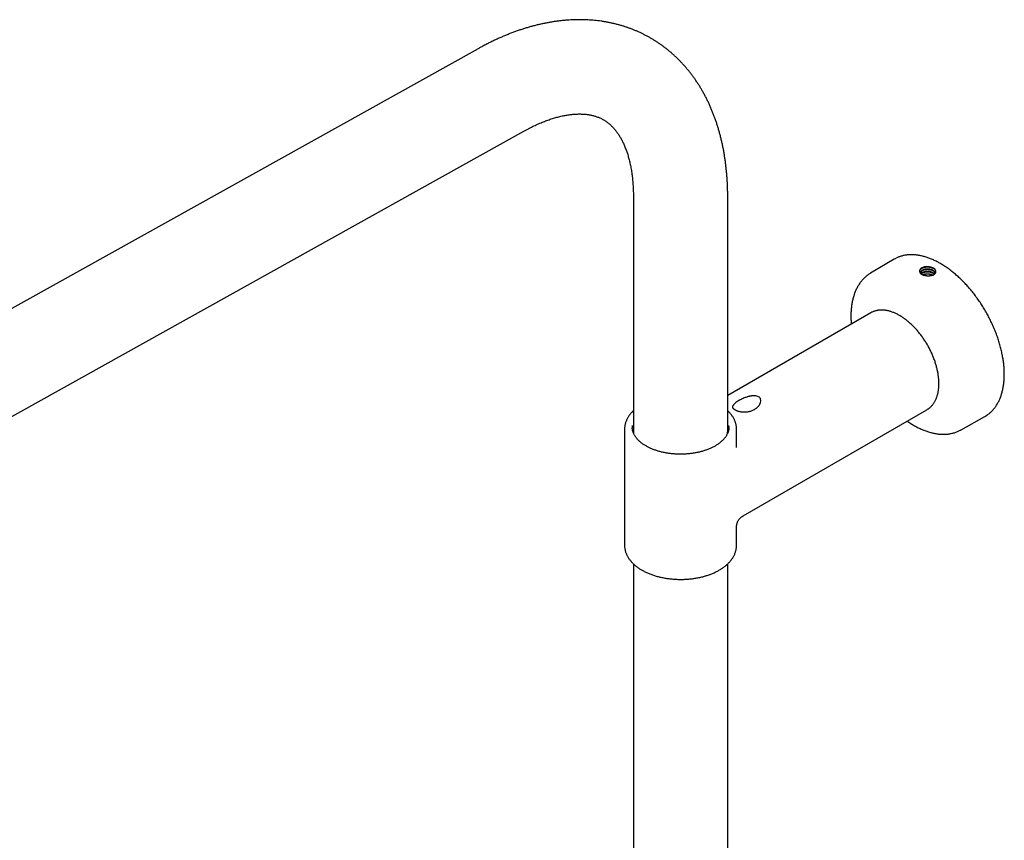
# Model space of a CAD drawing. Header units: millimetres. Extents: x 8 to 1762, y 12 to 2803.
# Tile 46 of 119: x 1429 to 1657, y 1152 to 1342. Entities that reach past the tile are written whole.
import ezdxf

# ---------------------------------------------------------------- set-up
doc = ezdxf.new("R2010")
doc.units = ezdxf.units.MM

msp = doc.modelspace()

# ---------------------------------------------------------------- linework, layer by layer
at = {"color": 7, "linetype": 'Continuous', "lineweight": 30}
for p, q in [((1535.19, 1335.53), (1307.75, 1208.81)), ((1311.6, 1185.89), (1545.85, 1316.4)), ((1571.26, 1301.04), (1571.26, 1246.74)), ((1593.16, 1246.74), (1593.16, 1301.04)), ((1631.78, 1286.63), (1626.33, 1283.41)), ((1640.75, 1282.9), (1640.58, 1282.97)), ((1626.41, 1274.2), (1593.16, 1255)), ((1600.54, 1252.86), (1600.55, 1252.88)), ((1596.71, 1227.03), (1639.41, 1251.68)), ((1647.34, 1247.01), (1652.86, 1250.12)), ((1569.21, 1247.15), (1569.21, 1247.14)), ((1569.21, 1247.14), (1569.21, 1220.2)), ((1595.21, 1242.91), (1595.21, 1247.14)), ((1595.21, 1220.2), (1595.21, 1224.43)), ((1595.21, 1220.2), (1595.21, 1220.21)), ((1571.26, 1215.88), (1571.26, 878.92)), ((1593.16, 878.93), (1593.16, 1215.88))]:
    msp.add_line(p, q, dxfattribs=at)
at = {"color": 7, "linetype": 'Continuous', "lineweight": 30, "flags": 128}
for points in [[(1641.02, 1283.02), (1641.18, 1283.15), (1641.27, 1283.24), (1641.36, 1283.34), (1641.42, 1283.46), (1641.45, 1283.53), (1641.47, 1283.6), (1641.48, 1283.65), (1641.49, 1283.7), (1641.49, 1283.76), (1641.49, 1283.79), (1641.49, 1283.8), (1641.49, 1283.85), (1641.48, 1283.89), (1641.47, 1283.93), (1641.46, 1283.97), (1641.45, 1284), (1641.44, 1284.03), (1641.43, 1284.05), (1641.4, 1284.12), (1641.39, 1284.13), (1641.38, 1284.14), (1641.38, 1284.14), (1641.36, 1284.17), (1641.34, 1284.21), (1641.31, 1284.24), (1641.28, 1284.28), (1641.25, 1284.31), (1641.22, 1284.34), (1641.05, 1284.49), (1640.83, 1284.63), (1640.57, 1284.74), (1640.29, 1284.83), (1640, 1284.88), (1639.71, 1284.91), (1639.42, 1284.92), (1639.14, 1284.9), (1638.88, 1284.86), (1638.64, 1284.8), (1638.43, 1284.72), (1638.24, 1284.63), (1638.08, 1284.53), (1637.94, 1284.43), (1637.84, 1284.32), (1637.84, 1284.32)], [(1626.69, 1274.34), (1626.63, 1274.32), (1626.41, 1274.2)], [(1639.41, 1251.68), (1639.57, 1251.78), (1639.69, 1251.86)], [(1571.26, 1247), (1571.2, 1246.84), (1571.13, 1246.62)], [(1593.3, 1246.62), (1593.22, 1246.84), (1593.16, 1247)]]:
    msp.add_lwpolyline(points, dxfattribs=at)
at = {"color": 7, "linetype": 'Continuous', "lineweight": 30}
for centre, radius, start, end in [((1635.36, 1280.57), 7.03, 116.463, 120.6086), ((1638.56, 1283.87), 0.849, 147.9949, 247.9878), ((1638.72, 1283.59), 0.677, 158.8673, 240.652), ((1649.41, 1256.24), 7.03, 299.3861, 303.6316), ((1574.72, 1247.72), 3.76, 175.5231, 184.3676), ((1574.94, 1246.75), 3.68, 180.0193, 189.4769), ((1589.48, 1246.75), 3.68, 350.576, 359.9792), ((1589.71, 1247.72), 3.75, 355.6059, 4.3103)]:
    msp.add_arc(centre, radius, start, end, dxfattribs=at)
msp.add_ellipse((1995.08, 1481.29), major_axis=(904.78, 541), ratio=0.013088, start_param=1.967745, end_param=1.967986, dxfattribs=at)
for points, knots in [([(1593.16, 1301.04), (1593.16, 1301.22), (1593.16, 1301.71), (1593.15, 1302.53), (1593.12, 1303.49), (1593.08, 1304.44), (1593.02, 1305.38), (1592.95, 1306.32), (1592.86, 1307.25), (1592.76, 1308.18), (1592.65, 1309.1), (1592.52, 1310.01), (1592.38, 1310.91), (1592.23, 1311.8), (1592.06, 1312.69), (1591.87, 1313.56), (1591.67, 1314.43), (1591.46, 1315.29), (1591.23, 1316.14), (1590.99, 1316.97), (1590.74, 1317.8), (1590.47, 1318.62), (1590.19, 1319.42), (1589.89, 1320.21), (1589.58, 1320.99), (1589.26, 1321.76), (1588.93, 1322.52), (1588.58, 1323.27), (1588.22, 1324), (1587.84, 1324.72), (1587.46, 1325.43), (1587.06, 1326.12), (1586.65, 1326.8), (1586.23, 1327.47), (1585.79, 1328.12), (1585.35, 1328.76), (1584.89, 1329.39), (1584.42, 1330), (1583.94, 1330.6), (1583.45, 1331.18), (1582.95, 1331.75), (1582.44, 1332.3), (1581.92, 1332.85), (1581.39, 1333.37), (1580.84, 1333.88), (1580.29, 1334.38), (1579.73, 1334.87), (1579.16, 1335.33), (1578.58, 1335.79), (1577.99, 1336.23), (1577.39, 1336.65), (1576.78, 1337.06), (1576.17, 1337.46), (1575.54, 1337.83), (1574.91, 1338.2), (1574.27, 1338.55), (1573.62, 1338.88), (1572.96, 1339.2), (1572.3, 1339.51), (1571.62, 1339.79), (1570.94, 1340.07), (1570.25, 1340.33), (1569.56, 1340.57), (1568.85, 1340.79), (1568.14, 1341), (1567.43, 1341.2), (1566.7, 1341.38), (1565.97, 1341.54), (1565.23, 1341.69), (1564.49, 1341.82), (1563.74, 1341.93), (1562.98, 1342.03), (1562.22, 1342.11), (1561.45, 1342.18), (1560.68, 1342.23), (1559.9, 1342.26), (1559.12, 1342.28), (1558.33, 1342.28), (1557.53, 1342.26), (1556.73, 1342.22), (1555.92, 1342.17), (1555.12, 1342.11), (1554.3, 1342.02), (1553.48, 1341.92), (1552.66, 1341.8), (1551.84, 1341.66), (1551.01, 1341.51), (1550.18, 1341.34), (1549.34, 1341.15), (1548.5, 1340.94), (1547.66, 1340.72), (1546.82, 1340.48), (1545.98, 1340.23), (1545.14, 1339.96), (1544.29, 1339.67), (1543.44, 1339.36), (1542.6, 1339.04), (1541.75, 1338.7), (1540.9, 1338.35), (1540.05, 1337.97), (1539.21, 1337.59), (1538.36, 1337.19), (1537.52, 1336.77), (1536.68, 1336.33), (1535.9, 1335.92), (1535.41, 1335.65), (1535.19, 1335.53)], [0, 0, 0, 0, 0.005538, 0.015815, 0.026094, 0.036371, 0.046645, 0.056915, 0.067179, 0.077436, 0.087684, 0.097921, 0.108146, 0.118357, 0.128552, 0.138728, 0.148885, 0.159019, 0.169129, 0.179212, 0.189268, 0.199294, 0.209288, 0.219248, 0.229174, 0.239063, 0.248914, 0.258727, 0.2685, 0.278233, 0.287926, 0.297577, 0.307188, 0.316758, 0.326287, 0.335777, 0.345227, 0.35464, 0.364015, 0.373355, 0.382661, 0.391934, 0.401176, 0.410389, 0.419575, 0.428736, 0.437874, 0.446991, 0.456089, 0.465172, 0.47424, 0.483297, 0.492345, 0.501387, 0.510424, 0.51946, 0.528496, 0.537534, 0.546578, 0.555629, 0.564689, 0.573763, 0.582851, 0.591956, 0.60108, 0.610225, 0.619395, 0.628589, 0.637812, 0.647064, 0.656346, 0.665662, 0.675012, 0.684397, 0.693819, 0.703279, 0.712778, 0.722315, 0.731892, 0.741509, 0.751166, 0.760863, 0.770599, 0.780374, 0.790187, 0.800037, 0.809924, 0.819845, 0.8298, 0.839787, 0.849804, 0.859849, 0.869921, 0.880018, 0.890138, 0.900279, 0.910439, 0.920615, 0.930807, 0.941013, 0.95123, 0.961457, 0.971692, 0.981934, 0.992181, 1, 1, 1, 1]), ([(1545.85, 1316.4), (1545.95, 1316.46), (1546.25, 1316.62), (1546.73, 1316.88), (1547.3, 1317.17), (1547.87, 1317.45), (1548.43, 1317.72), (1548.99, 1317.98), (1549.54, 1318.22), (1550.08, 1318.45), (1550.62, 1318.66), (1551.15, 1318.86), (1551.68, 1319.05), (1552.2, 1319.22), (1552.71, 1319.39), (1553.22, 1319.54), (1553.72, 1319.67), (1554.21, 1319.8), (1554.69, 1319.91), (1555.17, 1320.01), (1555.64, 1320.09), (1556.1, 1320.17), (1556.55, 1320.23), (1556.99, 1320.28), (1557.43, 1320.32), (1557.86, 1320.35), (1558.28, 1320.37), (1558.69, 1320.38), (1559.1, 1320.37), (1559.5, 1320.36), (1559.89, 1320.33), (1560.27, 1320.3), (1560.65, 1320.25), (1561.02, 1320.19), (1561.38, 1320.13), (1561.74, 1320.05), (1562.1, 1319.95), (1562.45, 1319.85), (1562.8, 1319.73), (1563.15, 1319.6), (1563.49, 1319.45), (1563.84, 1319.29), (1564.18, 1319.11), (1564.52, 1318.91), (1564.85, 1318.7), (1565.17, 1318.47), (1565.48, 1318.23), (1565.78, 1317.98), (1566.07, 1317.72), (1566.35, 1317.44), (1566.61, 1317.16), (1566.87, 1316.87), (1567.12, 1316.57), (1567.36, 1316.26), (1567.59, 1315.94), (1567.81, 1315.6), (1568.03, 1315.26), (1568.24, 1314.91), (1568.45, 1314.54), (1568.65, 1314.16), (1568.84, 1313.77), (1569.03, 1313.37), (1569.21, 1312.95), (1569.38, 1312.52), (1569.55, 1312.08), (1569.71, 1311.63), (1569.87, 1311.17), (1570.01, 1310.69), (1570.15, 1310.2), (1570.28, 1309.7), (1570.41, 1309.18), (1570.53, 1308.65), (1570.64, 1308.11), (1570.74, 1307.56), (1570.83, 1307), (1570.91, 1306.42), (1570.99, 1305.84), (1571.06, 1305.24), (1571.11, 1304.63), (1571.16, 1304.01), (1571.2, 1303.38), (1571.23, 1302.73), (1571.25, 1302.08), (1571.26, 1301.52), (1571.26, 1301.17), (1571.26, 1301.04)], [0, 0, 0, 0, 0.005827, 0.016956, 0.028074, 0.039185, 0.050288, 0.061386, 0.072479, 0.083569, 0.094659, 0.10575, 0.116843, 0.127942, 0.13905, 0.150169, 0.161304, 0.172458, 0.183636, 0.194844, 0.206086, 0.21737, 0.228701, 0.24009, 0.251543, 0.263071, 0.274686, 0.286399, 0.298225, 0.310179, 0.322279, 0.334545, 0.346999, 0.359666, 0.372575, 0.385755, 0.39924, 0.413064, 0.42726, 0.441857, 0.45687, 0.472289, 0.488063, 0.504091, 0.520211, 0.536188, 0.551866, 0.567149, 0.581995, 0.596407, 0.610409, 0.624037, 0.637333, 0.650333, 0.663074, 0.675587, 0.6879, 0.70004, 0.712027, 0.723881, 0.735619, 0.747256, 0.758805, 0.770278, 0.781685, 0.793035, 0.804337, 0.815597, 0.826823, 0.838019, 0.849192, 0.860346, 0.871485, 0.882612, 0.89373, 0.904844, 0.915954, 0.927064, 0.938175, 0.949288, 0.960406, 0.97153, 0.98266, 0.993799, 1, 1, 1, 1]), ([(1653.31, 1250.4), (1653.33, 1250.4), (1653.44, 1250.47), (1653.64, 1250.62), (1653.92, 1250.84), (1654.19, 1251.07), (1654.45, 1251.32), (1654.7, 1251.58), (1654.94, 1251.86), (1655.17, 1252.15), (1655.39, 1252.45), (1655.6, 1252.77), (1655.8, 1253.1), (1655.99, 1253.44), (1656.16, 1253.79), (1656.33, 1254.16), (1656.48, 1254.54), (1656.62, 1254.93), (1656.75, 1255.33), (1656.87, 1255.74), (1656.97, 1256.16), (1657.07, 1256.59), (1657.15, 1257.03), (1657.22, 1257.48), (1657.28, 1257.94), (1657.32, 1258.41), (1657.35, 1258.89), (1657.37, 1259.37), (1657.38, 1259.86), (1657.38, 1260.36), (1657.36, 1260.86), (1657.33, 1261.37), (1657.29, 1261.89), (1657.24, 1262.41), (1657.17, 1262.94), (1657.09, 1263.47), (1657, 1264), (1656.9, 1264.54), (1656.79, 1265.08), (1656.66, 1265.63), (1656.52, 1266.17), (1656.38, 1266.72), (1656.22, 1267.27), (1656.04, 1267.82), (1655.86, 1268.37), (1655.67, 1268.92), (1655.46, 1269.47), (1655.25, 1270.02), (1655.02, 1270.57), (1654.79, 1271.12), (1654.54, 1271.66), (1654.29, 1272.2), (1654.02, 1272.74), (1653.74, 1273.28), (1653.46, 1273.81), (1653.17, 1274.33), (1652.87, 1274.86), (1652.55, 1275.37), (1652.24, 1275.88), (1651.91, 1276.39), (1651.57, 1276.89), (1651.23, 1277.38), (1650.88, 1277.86), (1650.53, 1278.34), (1650.16, 1278.81), (1649.8, 1279.27), (1649.42, 1279.72), (1649.04, 1280.16), (1648.65, 1280.59), (1648.26, 1281.01), (1647.86, 1281.43), (1647.46, 1281.83), (1647.06, 1282.22), (1646.65, 1282.6), (1646.24, 1282.96), (1645.82, 1283.32), (1645.4, 1283.66), (1644.98, 1283.99), (1644.56, 1284.31), (1644.13, 1284.62), (1643.71, 1284.91), (1643.28, 1285.19), (1642.85, 1285.45), (1642.42, 1285.71), (1641.99, 1285.94), (1641.56, 1286.17), (1641.13, 1286.37), (1640.71, 1286.57), (1640.28, 1286.74), (1639.86, 1286.91), (1639.43, 1287.06), (1639.01, 1287.19), (1638.59, 1287.31), (1638.18, 1287.41), (1637.77, 1287.49), (1637.36, 1287.56), (1636.96, 1287.62), (1636.56, 1287.65), (1636.16, 1287.68), (1635.77, 1287.68), (1635.39, 1287.67), (1635.01, 1287.65), (1634.64, 1287.61), (1634.27, 1287.55), (1633.91, 1287.48), (1633.56, 1287.39), (1633.22, 1287.28), (1632.88, 1287.16), (1632.55, 1287.03), (1632.34, 1286.93), (1632.24, 1286.88)], [0, 0, 0, 0, 0.001114, 0.010338, 0.019564, 0.028794, 0.038031, 0.047274, 0.056527, 0.065789, 0.07506, 0.084343, 0.093635, 0.102937, 0.112249, 0.12157, 0.130899, 0.140235, 0.149577, 0.158925, 0.168278, 0.177634, 0.186994, 0.196356, 0.20572, 0.215085, 0.224451, 0.233818, 0.243185, 0.252551, 0.261917, 0.271283, 0.280648, 0.290012, 0.299375, 0.308737, 0.318098, 0.327459, 0.336818, 0.346177, 0.355534, 0.364891, 0.374246, 0.383601, 0.392955, 0.402309, 0.411662, 0.421014, 0.430366, 0.439717, 0.449068, 0.458418, 0.467768, 0.477118, 0.486468, 0.495818, 0.505167, 0.514517, 0.523867, 0.533216, 0.542566, 0.551917, 0.561267, 0.570618, 0.57997, 0.589322, 0.598674, 0.608028, 0.617381, 0.626736, 0.636092, 0.645448, 0.654805, 0.664163, 0.673522, 0.682883, 0.692244, 0.701606, 0.71097, 0.720334, 0.7297, 0.739066, 0.748434, 0.757802, 0.767171, 0.776541, 0.78591, 0.79528, 0.804649, 0.814018, 0.823385, 0.83275, 0.842113, 0.851473, 0.860828, 0.870179, 0.879525, 0.888863, 0.898195, 0.907518, 0.916832, 0.926137, 0.935431, 0.944714, 0.953987, 0.96325, 0.972503, 0.981748, 0.990984, 1, 1, 1, 1]), ([(1626.34, 1283.41), (1626.24, 1283.35), (1626.05, 1283.23), (1625.76, 1283.04), (1625.47, 1282.82), (1625.19, 1282.58), (1624.92, 1282.33), (1624.65, 1282.07), (1624.4, 1281.79), (1624.16, 1281.5), (1623.93, 1281.2), (1623.71, 1280.88), (1623.5, 1280.55), (1623.3, 1280.21), (1623.11, 1279.85), (1622.93, 1279.49), (1622.77, 1279.11), (1622.62, 1278.71), (1622.48, 1278.31), (1622.35, 1277.9), (1622.23, 1277.47), (1622.13, 1277.04), (1622.04, 1276.59), (1621.96, 1276.14), (1621.89, 1275.67), (1621.84, 1275.2), (1621.8, 1274.72), (1621.77, 1274.23), (1621.76, 1273.8), (1621.76, 1273.44), (1621.76, 1273.07), (1621.77, 1272.64), (1621.8, 1272.13), (1621.82, 1271.77), (1621.84, 1271.58), (1621.84, 1271.56)], [0, 0, 0, 0, 0.027167, 0.058349, 0.089546, 0.120774, 0.152051, 0.183391, 0.214807, 0.246312, 0.277912, 0.309614, 0.341421, 0.373333, 0.40535, 0.437466, 0.469676, 0.501973, 0.53435, 0.566797, 0.599305, 0.631866, 0.664472, 0.697113, 0.729783, 0.762475, 0.795182, 0.8279, 0.860624, 0.88159, 0.898905, 0.93163, 0.964348, 0.997058, 1, 1, 1, 1]), ([(1641.36, 1284.17), (1641.34, 1284.2), (1641.3, 1284.23), (1641.24, 1284.28), (1641.19, 1284.32), (1641.14, 1284.35), (1641.09, 1284.39), (1641.02, 1284.43), (1640.9, 1284.49), (1640.75, 1284.56), (1640.6, 1284.62), (1640.46, 1284.66), (1640.34, 1284.7), (1640.22, 1284.72), (1640.09, 1284.75), (1639.96, 1284.77), (1639.84, 1284.78), (1639.76, 1284.79), (1639.68, 1284.79), (1639.57, 1284.79), (1639.39, 1284.79), (1639.22, 1284.78), (1639.09, 1284.77), (1639.01, 1284.75), (1638.94, 1284.74), (1638.86, 1284.73), (1638.78, 1284.71), (1638.7, 1284.69), (1638.62, 1284.67), (1638.54, 1284.64), (1638.46, 1284.61), (1638.39, 1284.58), (1638.31, 1284.54), (1638.24, 1284.51), (1638.17, 1284.47), (1638.11, 1284.43), (1638.06, 1284.39), (1638, 1284.35), (1637.95, 1284.3), (1637.9, 1284.26), (1637.87, 1284.22), (1637.84, 1284.19), (1637.82, 1284.17), (1637.8, 1284.14), (1637.77, 1284.09), (1637.73, 1284.01), (1637.7, 1283.93), (1637.69, 1283.87), (1637.69, 1283.85), (1637.69, 1283.85)], [0, 0, 0, 0, 0.024967, 0.042545, 0.058268, 0.072137, 0.0839, 0.103361, 0.133387, 0.173906, 0.21122, 0.240884, 0.262896, 0.289663, 0.316431, 0.3432, 0.36997, 0.386329, 0.393766, 0.417564, 0.453259, 0.500842, 0.517631, 0.534493, 0.551426, 0.568432, 0.585511, 0.602661, 0.619884, 0.642496, 0.6629, 0.681096, 0.697086, 0.722437, 0.73896, 0.758802, 0.778645, 0.798486, 0.818328, 0.838168, 0.858009, 0.865573, 0.875227, 0.88697, 0.900802, 0.934727, 0.977001, 0.994665, 1, 1, 1, 1]), ([(1638.25, 1283.08), (1638.23, 1283.09), (1638.2, 1283.11), (1638.15, 1283.15), (1638.1, 1283.2), (1638.06, 1283.24), (1638.04, 1283.27), (1638.02, 1283.3), (1637.99, 1283.34), (1637.97, 1283.38), (1637.96, 1283.43), (1637.95, 1283.48), (1637.95, 1283.52), (1637.95, 1283.6), (1637.98, 1283.71), (1638.05, 1283.79), (1638.09, 1283.83)], [0, 0, 0, 0, 0.050424, 0.108513, 0.181445, 0.243175, 0.27994, 0.303553, 0.360783, 0.418691, 0.477246, 0.535884, 0.594021, 0.651659, 0.825656, 1, 1, 1, 1]), ([(1641.33, 1283.31), (1641.33, 1283.31), (1641.33, 1283.34), (1641.31, 1283.41), (1641.27, 1283.51), (1641.21, 1283.63), (1641.12, 1283.75), (1641.02, 1283.84), (1640.93, 1283.91), (1640.84, 1283.97), (1640.75, 1284.03), (1640.63, 1284.09), (1640.5, 1284.14), (1640.37, 1284.19), (1640.25, 1284.23), (1640.12, 1284.26), (1639.95, 1284.29), (1639.77, 1284.31), (1639.61, 1284.32), (1639.48, 1284.32), (1639.38, 1284.32), (1639.26, 1284.31), (1639.17, 1284.3), (1639.11, 1284.29), (1639.06, 1284.28), (1639.04, 1284.27), (1639.01, 1284.27), (1638.95, 1284.26), (1638.86, 1284.24), (1638.76, 1284.21), (1638.69, 1284.18), (1638.63, 1284.16), (1638.58, 1284.14), (1638.54, 1284.12), (1638.49, 1284.1), (1638.44, 1284.06), (1638.36, 1284.02), (1638.29, 1283.96), (1638.23, 1283.91), (1638.18, 1283.86), (1638.14, 1283.81), (1638.1, 1283.74), (1638.06, 1283.66), (1638.05, 1283.59), (1638.04, 1283.56)], [0, 0, 0, 0, 0.004806, 0.02524, 0.066094, 0.106954, 0.147809, 0.188664, 0.213324, 0.236264, 0.263081, 0.293776, 0.325958, 0.354782, 0.382139, 0.408029, 0.438151, 0.485465, 0.520496, 0.533819, 0.561809, 0.585442, 0.604718, 0.619635, 0.627483, 0.633195, 0.636771, 0.643139, 0.679105, 0.696626, 0.714147, 0.731668, 0.746763, 0.754154, 0.765781, 0.781645, 0.805504, 0.835127, 0.862469, 0.881976, 0.902037, 0.922649, 0.965642, 1, 1, 1, 1]), ([(1638.09, 1283.83), (1638.11, 1283.86), (1638.14, 1283.91), (1638.19, 1283.98), (1638.25, 1284.04), (1638.3, 1284.08), (1638.36, 1284.13), (1638.43, 1284.17), (1638.49, 1284.2), (1638.53, 1284.22), (1638.57, 1284.24), (1638.63, 1284.27), (1638.72, 1284.3), (1638.81, 1284.33), (1638.91, 1284.36), (1638.98, 1284.37), (1639.06, 1284.39), (1639.14, 1284.4), (1639.23, 1284.41), (1639.34, 1284.42), (1639.47, 1284.43), (1639.59, 1284.43), (1639.73, 1284.42), (1639.88, 1284.41), (1640, 1284.39), (1640.06, 1284.38), (1640.07, 1284.37), (1640.1, 1284.37), (1640.14, 1284.36), (1640.21, 1284.34), (1640.31, 1284.32), (1640.45, 1284.27), (1640.62, 1284.2), (1640.75, 1284.14), (1640.83, 1284.09), (1640.87, 1284.06), (1640.91, 1284.03), (1640.95, 1284.01), (1640.99, 1283.97), (1641.03, 1283.94), (1641.08, 1283.89), (1641.14, 1283.83), (1641.19, 1283.76), (1641.23, 1283.7), (1641.25, 1283.65), (1641.28, 1283.61), (1641.3, 1283.55), (1641.31, 1283.5), (1641.32, 1283.45), (1641.33, 1283.39), (1641.33, 1283.35), (1641.33, 1283.33)], [0, 0, 0, 0, 0.036058, 0.065634, 0.088727, 0.110964, 0.133199, 0.155434, 0.177667, 0.186287, 0.197384, 0.210956, 0.235952, 0.266515, 0.284963, 0.303066, 0.320824, 0.338238, 0.355307, 0.383595, 0.41015, 0.43497, 0.458057, 0.499009, 0.53303, 0.534712, 0.536891, 0.539568, 0.550583, 0.566076, 0.586044, 0.619626, 0.661156, 0.710629, 0.720816, 0.731837, 0.743692, 0.75638, 0.769903, 0.784259, 0.79945, 0.829958, 0.854948, 0.87442, 0.88837, 0.906148, 0.923925, 0.941703, 0.95948, 0.977257, 1, 1, 1, 1]), ([(1638.12, 1283.3), (1638.13, 1283.32), (1638.16, 1283.38), (1638.24, 1283.46), (1638.34, 1283.54), (1638.45, 1283.61), (1638.54, 1283.66), (1638.65, 1283.7), (1638.77, 1283.75), (1638.89, 1283.78), (1639.01, 1283.81), (1639.12, 1283.83), (1639.26, 1283.84), (1639.43, 1283.86), (1639.63, 1283.86), (1639.8, 1283.84), (1639.94, 1283.83), (1640.04, 1283.81), (1640.14, 1283.79), (1640.22, 1283.77), (1640.34, 1283.74), (1640.47, 1283.69), (1640.6, 1283.64), (1640.69, 1283.59), (1640.76, 1283.56), (1640.82, 1283.52), (1640.86, 1283.49), (1640.9, 1283.47), (1640.94, 1283.44), (1640.98, 1283.4), (1641.04, 1283.36), (1641.08, 1283.31), (1641.13, 1283.27), (1641.17, 1283.22), (1641.19, 1283.18), (1641.2, 1283.16)], [0, 0, 0, 0, 0.032102, 0.083714, 0.133309, 0.170261, 0.205802, 0.23993, 0.277305, 0.315064, 0.343999, 0.374795, 0.409873, 0.449233, 0.507983, 0.554498, 0.582012, 0.608095, 0.632747, 0.655969, 0.677759, 0.725952, 0.765212, 0.789747, 0.811486, 0.830428, 0.846572, 0.859919, 0.870468, 0.891529, 0.912591, 0.933653, 0.954716, 0.97578, 1, 1, 1, 1]), ([(1641.15, 1283.12), (1641.12, 1283.16), (1641.06, 1283.24), (1640.93, 1283.34), (1640.8, 1283.43), (1640.69, 1283.49), (1640.6, 1283.53), (1640.5, 1283.57), (1640.37, 1283.62), (1640.23, 1283.66), (1640.08, 1283.69), (1639.95, 1283.72), (1639.83, 1283.73), (1639.71, 1283.74), (1639.59, 1283.75), (1639.44, 1283.75), (1639.29, 1283.74), (1639.16, 1283.72), (1639.06, 1283.71), (1638.96, 1283.69), (1638.84, 1283.66), (1638.72, 1283.62), (1638.61, 1283.58), (1638.53, 1283.54), (1638.47, 1283.51), (1638.42, 1283.48), (1638.35, 1283.44), (1638.28, 1283.39), (1638.22, 1283.33), (1638.18, 1283.28), (1638.16, 1283.26), (1638.15, 1283.25)], [0, 0, 0, 0, 0.050273, 0.108219, 0.161758, 0.195012, 0.226305, 0.249074, 0.288609, 0.341705, 0.373355, 0.408397, 0.446624, 0.468483, 0.502729, 0.542806, 0.586357, 0.623354, 0.653026, 0.675223, 0.708472, 0.754711, 0.797199, 0.819476, 0.840149, 0.85922, 0.886174, 0.921084, 0.957902, 0.987146, 1, 1, 1, 1]), ([(1641.08, 1283.05), (1641.03, 1283.02), (1640.93, 1282.97), (1640.77, 1282.9), (1640.59, 1282.85), (1640.4, 1282.8), (1640.21, 1282.77), (1640.01, 1282.74), (1639.8, 1282.73), (1639.6, 1282.73), (1639.39, 1282.75), (1639.19, 1282.77), (1639, 1282.81), (1638.81, 1282.85), (1638.64, 1282.9), (1638.48, 1282.96), (1638.33, 1283.03), (1638.25, 1283.07), (1638.21, 1283.1)], [0, 0, 0, 0, 0.065637, 0.131057, 0.196292, 0.26134, 0.326136, 0.390605, 0.454684, 0.518346, 0.581542, 0.644286, 0.706504, 0.768041, 0.828874, 0.88895, 0.948211, 1, 1, 1, 1]), ([(1640.95, 1283.9), (1640.94, 1283.9), (1640.89, 1283.93), (1640.8, 1283.97), (1640.67, 1284.02), (1640.54, 1284.07), (1640.4, 1284.11), (1640.28, 1284.14), (1640.18, 1284.16), (1640.08, 1284.18), (1639.98, 1284.19), (1639.88, 1284.2), (1639.79, 1284.21), (1639.73, 1284.22), (1639.67, 1284.22), (1639.6, 1284.22), (1639.52, 1284.22), (1639.43, 1284.22), (1639.35, 1284.22), (1639.27, 1284.21), (1639.18, 1284.21), (1639.03, 1284.19), (1638.82, 1284.15), (1638.59, 1284.08), (1638.41, 1284.02), (1638.32, 1283.97), (1638.28, 1283.96)], [0, 0, 0, 0, 0.013124, 0.058934, 0.115455, 0.168235, 0.217272, 0.262567, 0.298855, 0.327909, 0.364234, 0.403293, 0.433304, 0.454264, 0.466175, 0.495255, 0.524334, 0.553413, 0.582491, 0.611569, 0.640646, 0.669722, 0.771396, 0.873063, 0.948853, 1, 1, 1, 1]), ([(1640.94, 1283.33), (1640.93, 1283.33), (1640.87, 1283.37), (1640.75, 1283.42), (1640.59, 1283.48), (1640.45, 1283.52), (1640.33, 1283.56), (1640.21, 1283.58), (1640.09, 1283.61), (1639.97, 1283.62), (1639.86, 1283.63), (1639.77, 1283.64), (1639.67, 1283.65), (1639.55, 1283.65), (1639.38, 1283.65), (1639.2, 1283.64), (1639.05, 1283.62), (1638.93, 1283.6), (1638.82, 1283.57), (1638.7, 1283.54), (1638.57, 1283.51), (1638.44, 1283.46), (1638.34, 1283.42), (1638.29, 1283.39), (1638.28, 1283.39)], [0, 0, 0, 0, 0.014733, 0.084257, 0.150175, 0.201433, 0.238026, 0.287964, 0.328751, 0.369539, 0.410328, 0.442897, 0.463301, 0.506088, 0.56807, 0.644346, 0.69173, 0.731569, 0.773123, 0.81639, 0.871731, 0.929625, 0.985523, 1, 1, 1, 1]), ([(1638.39, 1283), (1638.41, 1283.01), (1638.45, 1283.04), (1638.54, 1283.08), (1638.66, 1283.14), (1638.79, 1283.18), (1638.89, 1283.21), (1638.98, 1283.23), (1639.06, 1283.24), (1639.13, 1283.26), (1639.2, 1283.27), (1639.29, 1283.27), (1639.39, 1283.28), (1639.5, 1283.28), (1639.61, 1283.28), (1639.73, 1283.28), (1639.87, 1283.26), (1640.03, 1283.24), (1640.18, 1283.21), (1640.31, 1283.17), (1640.42, 1283.14), (1640.51, 1283.1), (1640.6, 1283.07), (1640.69, 1283.02), (1640.77, 1282.98), (1640.82, 1282.95), (1640.84, 1282.94)], [0, 0, 0, 0, 0.029853, 0.069455, 0.140523, 0.200795, 0.23981, 0.274603, 0.305171, 0.331515, 0.353634, 0.39184, 0.430044, 0.468247, 0.506449, 0.551132, 0.602113, 0.65939, 0.723044, 0.774051, 0.812404, 0.850617, 0.888829, 0.92704, 0.965251, 1, 1, 1, 1]), ([(1640.58, 1282.97), (1640.54, 1282.99), (1640.44, 1283.03), (1640.3, 1283.07), (1640.18, 1283.1), (1640.07, 1283.13), (1639.95, 1283.15), (1639.83, 1283.16), (1639.73, 1283.17), (1639.63, 1283.18), (1639.52, 1283.18), (1639.4, 1283.17), (1639.26, 1283.16), (1639.14, 1283.15), (1639.05, 1283.13), (1638.97, 1283.12), (1638.89, 1283.1), (1638.79, 1283.07), (1638.7, 1283.04), (1638.62, 1283.01), (1638.56, 1282.98), (1638.52, 1282.97), (1638.5, 1282.96)], [0, 0, 0, 0, 0.067052, 0.148942, 0.195473, 0.245717, 0.299673, 0.356056, 0.398454, 0.442364, 0.487785, 0.536295, 0.610422, 0.66835, 0.709776, 0.739814, 0.780701, 0.832434, 0.892012, 0.931114, 0.968225, 1, 1, 1, 1]), ([(1639.71, 1251.87), (1639.76, 1251.9), (1639.88, 1251.99), (1640.08, 1252.15), (1640.29, 1252.34), (1640.49, 1252.54), (1640.68, 1252.76), (1640.86, 1252.99), (1641.03, 1253.23), (1641.19, 1253.49), (1641.34, 1253.76), (1641.48, 1254.04), (1641.6, 1254.34), (1641.72, 1254.64), (1641.82, 1254.96), (1641.91, 1255.29), (1641.99, 1255.63), (1642.05, 1255.97), (1642.1, 1256.33), (1642.15, 1256.7), (1642.17, 1257.07), (1642.19, 1257.45), (1642.19, 1257.84), (1642.18, 1258.24), (1642.16, 1258.64), (1642.13, 1259.04), (1642.08, 1259.46), (1642.03, 1259.87), (1641.95, 1260.29), (1641.87, 1260.72), (1641.78, 1261.14), (1641.67, 1261.57), (1641.56, 1262), (1641.43, 1262.44), (1641.29, 1262.87), (1641.14, 1263.3), (1640.97, 1263.74), (1640.8, 1264.17), (1640.62, 1264.6), (1640.42, 1265.02), (1640.22, 1265.45), (1640.01, 1265.87), (1639.79, 1266.29), (1639.56, 1266.7), (1639.32, 1267.11), (1639.07, 1267.51), (1638.81, 1267.91), (1638.55, 1268.3), (1638.28, 1268.68), (1638, 1269.06), (1637.71, 1269.42), (1637.42, 1269.78), (1637.12, 1270.13), (1636.82, 1270.47), (1636.51, 1270.8), (1636.2, 1271.12), (1635.88, 1271.43), (1635.56, 1271.73), (1635.23, 1272.02), (1634.91, 1272.29), (1634.57, 1272.55), (1634.24, 1272.8), (1633.91, 1273.04), (1633.57, 1273.26), (1633.23, 1273.47), (1632.89, 1273.67), (1632.55, 1273.85), (1632.21, 1274.02), (1631.88, 1274.17), (1631.54, 1274.3), (1631.21, 1274.43), (1630.87, 1274.53), (1630.54, 1274.62), (1630.21, 1274.7), (1629.89, 1274.76), (1629.57, 1274.8), (1629.25, 1274.83), (1628.94, 1274.84), (1628.64, 1274.83), (1628.34, 1274.81), (1628.05, 1274.77), (1627.76, 1274.72), (1627.48, 1274.65), (1627.21, 1274.56), (1626.95, 1274.47), (1626.78, 1274.39), (1626.7, 1274.35)], [0, 0, 0, 0, 0.00765, 0.019383, 0.031125, 0.042884, 0.054662, 0.066463, 0.07829, 0.090143, 0.102021, 0.113925, 0.125852, 0.137799, 0.149763, 0.161743, 0.173735, 0.185736, 0.197745, 0.209759, 0.221776, 0.233795, 0.245815, 0.257834, 0.269852, 0.281869, 0.293883, 0.305895, 0.317905, 0.329912, 0.341917, 0.353919, 0.365919, 0.377917, 0.389912, 0.401906, 0.413898, 0.425888, 0.437877, 0.449865, 0.461852, 0.473839, 0.485825, 0.49781, 0.509796, 0.521781, 0.533767, 0.545754, 0.557741, 0.569729, 0.581718, 0.593709, 0.605701, 0.617695, 0.629691, 0.641689, 0.65369, 0.665693, 0.677699, 0.689708, 0.701719, 0.713734, 0.725751, 0.737771, 0.749793, 0.761818, 0.773845, 0.785873, 0.7979, 0.809927, 0.821951, 0.833971, 0.845984, 0.857989, 0.869982, 0.881962, 0.893924, 0.905866, 0.917786, 0.929681, 0.941549, 0.95339, 0.965205, 0.976994, 0.988762, 1, 1, 1, 1]), ([(1600.55, 1252.87), (1600.52, 1252.82), (1600.47, 1252.73), (1600.38, 1252.61), (1600.31, 1252.52), (1600.25, 1252.45), (1600.2, 1252.39), (1600.15, 1252.34), (1600.1, 1252.29), (1600.05, 1252.24), (1599.97, 1252.16), (1599.85, 1252.06), (1599.68, 1251.93), (1599.5, 1251.8), (1599.3, 1251.68), (1599.05, 1251.55), (1598.76, 1251.41), (1598.42, 1251.29), (1598.08, 1251.2), (1597.73, 1251.14), (1597.39, 1251.1), (1597.06, 1251.09), (1596.75, 1251.09), (1596.44, 1251.12), (1596.11, 1251.17), (1595.78, 1251.25), (1595.46, 1251.34), (1595.21, 1251.44), (1595.01, 1251.54), (1594.86, 1251.63), (1594.76, 1251.7), (1594.68, 1251.76), (1594.62, 1251.81), (1594.57, 1251.85), (1594.53, 1251.9), (1594.47, 1251.96), (1594.42, 1252.04), (1594.38, 1252.11), (1594.35, 1252.19), (1594.33, 1252.26), (1594.33, 1252.33), (1594.33, 1252.4), (1594.34, 1252.45), (1594.36, 1252.51), (1594.38, 1252.59), (1594.42, 1252.65), (1594.43, 1252.68)], [0, 0, 0, 0, 0.025579, 0.046814, 0.06368, 0.077129, 0.086245, 0.095268, 0.104684, 0.114493, 0.124692, 0.150119, 0.177126, 0.208356, 0.236501, 0.268662, 0.310148, 0.351283, 0.392428, 0.429946, 0.465224, 0.500503, 0.52924, 0.560546, 0.594358, 0.628906, 0.663173, 0.69735, 0.71992, 0.741566, 0.760479, 0.772824, 0.783607, 0.792839, 0.803193, 0.818338, 0.838095, 0.857197, 0.873249, 0.893144, 0.91267, 0.932166, 0.943652, 0.957742, 0.976512, 1, 1, 1, 1]), ([(1600.56, 1252.9), (1600.58, 1252.93), (1600.62, 1253), (1600.74, 1253.25), (1600.85, 1253.62), (1600.83, 1254.07), (1600.67, 1254.44), (1600.36, 1254.72), (1599.91, 1254.88), (1599.35, 1254.94), (1598.87, 1254.9), (1598.52, 1254.85), (1598.33, 1254.82), (1598.13, 1254.77), (1597.88, 1254.71), (1597.57, 1254.62), (1597.18, 1254.49), (1596.82, 1254.35), (1596.51, 1254.21), (1596.25, 1254.08), (1596, 1253.95), (1595.66, 1253.76), (1595.26, 1253.51), (1594.92, 1253.24), (1594.71, 1253.04), (1594.58, 1252.9), (1594.49, 1252.77), (1594.45, 1252.7), (1594.43, 1252.68)], [0, 0, 0, 0, 0.011126, 0.035047, 0.11054, 0.175153, 0.230549, 0.279343, 0.328146, 0.383537, 0.448155, 0.465998, 0.484543, 0.503808, 0.523807, 0.559148, 0.599858, 0.645959, 0.67637, 0.706805, 0.737263, 0.767744, 0.836787, 0.900337, 0.930126, 0.958614, 0.985833, 1, 1, 1, 1]), ([(1571.26, 1251.46), (1571.21, 1251.41), (1571.08, 1251.29), (1570.87, 1251.07), (1570.64, 1250.81), (1570.43, 1250.54), (1570.23, 1250.27), (1570.05, 1249.99), (1569.89, 1249.71), (1569.74, 1249.43), (1569.62, 1249.14), (1569.51, 1248.86), (1569.41, 1248.56), (1569.34, 1248.27), (1569.28, 1247.98), (1569.24, 1247.68), (1569.22, 1247.41), (1569.21, 1247.23), (1569.21, 1247.15)], [0, 0, 0, 0, 0.036358, 0.103699, 0.170836, 0.237723, 0.304314, 0.370568, 0.436448, 0.501928, 0.566993, 0.631642, 0.695888, 0.759758, 0.823294, 0.886551, 0.949592, 1, 1, 1, 1]), ([(1595.21, 1247.14), (1595.21, 1247.21), (1595.21, 1247.38), (1595.19, 1247.65), (1595.15, 1247.94), (1595.09, 1248.24), (1595.02, 1248.52), (1594.93, 1248.81), (1594.83, 1249.1), (1594.7, 1249.38), (1594.56, 1249.66), (1594.41, 1249.94), (1594.23, 1250.21), (1594.04, 1250.48), (1593.83, 1250.74), (1593.61, 1251), (1593.39, 1251.24), (1593.23, 1251.39), (1593.16, 1251.46)], [0, 0, 0, 0, 0.046393, 0.109023, 0.171682, 0.234446, 0.297389, 0.360575, 0.424059, 0.487888, 0.552091, 0.616688, 0.681682, 0.747065, 0.812816, 0.878907, 0.945299, 1, 1, 1, 1]), ([(1634.84, 1249.04), (1634.9, 1249), (1635.1, 1248.86), (1635.44, 1248.63), (1635.88, 1248.36), (1636.31, 1248.1), (1636.75, 1247.85), (1637.18, 1247.62), (1637.62, 1247.4), (1638.06, 1247.19), (1638.49, 1247.01), (1638.93, 1246.83), (1639.36, 1246.67), (1639.79, 1246.53), (1640.22, 1246.41), (1640.65, 1246.3), (1641.07, 1246.2), (1641.5, 1246.12), (1641.91, 1246.06), (1642.33, 1246.02), (1642.74, 1245.99), (1643.14, 1245.98), (1643.54, 1245.98), (1643.93, 1246), (1644.32, 1246.04), (1644.7, 1246.09), (1645.07, 1246.16), (1645.44, 1246.25), (1645.8, 1246.35), (1646.15, 1246.46), (1646.49, 1246.59), (1646.83, 1246.74), (1647.11, 1246.88), (1647.28, 1246.98), (1647.35, 1247.01)], [0, 0, 0, 0, 0.012958, 0.045674, 0.078402, 0.111138, 0.143883, 0.176634, 0.209388, 0.242141, 0.27489, 0.307629, 0.340352, 0.373055, 0.405729, 0.438366, 0.470959, 0.503498, 0.535974, 0.568378, 0.6007, 0.632933, 0.665069, 0.697101, 0.729027, 0.760843, 0.792552, 0.824156, 0.855661, 0.887076, 0.918413, 0.949686, 0.980908, 1, 1, 1, 1]), ([(1593.45, 1247.44), (1593.45, 1247.41), (1593.44, 1247.3), (1593.41, 1247.1), (1593.36, 1246.85), (1593.29, 1246.61), (1593.2, 1246.37), (1593.1, 1246.13), (1592.98, 1245.89), (1592.85, 1245.65), (1592.7, 1245.42), (1592.53, 1245.19), (1592.35, 1244.97), (1592.15, 1244.75), (1591.94, 1244.53), (1591.71, 1244.32), (1591.47, 1244.11), (1591.22, 1243.91), (1590.95, 1243.71), (1590.66, 1243.52), (1590.37, 1243.34), (1590.06, 1243.16), (1589.74, 1242.99), (1589.41, 1242.83), (1589.06, 1242.67), (1588.71, 1242.53), (1588.35, 1242.38), (1587.97, 1242.25), (1587.59, 1242.13), (1587.2, 1242.01), (1586.8, 1241.91), (1586.4, 1241.81), (1585.99, 1241.72), (1585.57, 1241.64), (1585.14, 1241.57), (1584.72, 1241.51), (1584.29, 1241.46), (1583.85, 1241.42), (1583.41, 1241.38), (1582.97, 1241.36), (1582.53, 1241.35), (1582.09, 1241.35), (1581.65, 1241.35), (1581.21, 1241.37), (1580.78, 1241.4), (1580.34, 1241.44), (1579.91, 1241.48), (1579.48, 1241.54), (1579.05, 1241.61), (1578.63, 1241.68), (1578.22, 1241.77), (1577.81, 1241.86), (1577.41, 1241.96), (1577.01, 1242.07), (1576.63, 1242.19), (1576.25, 1242.32), (1575.88, 1242.46), (1575.52, 1242.6), (1575.17, 1242.76), (1574.84, 1242.92), (1574.51, 1243.08), (1574.2, 1243.26), (1573.9, 1243.44), (1573.61, 1243.62), (1573.33, 1243.82), (1573.07, 1244.02), (1572.82, 1244.22), (1572.59, 1244.43), (1572.37, 1244.64), (1572.17, 1244.86), (1571.98, 1245.08), (1571.8, 1245.31), (1571.65, 1245.54), (1571.5, 1245.77), (1571.38, 1246), (1571.27, 1246.24), (1571.17, 1246.48), (1571.1, 1246.72), (1571.04, 1246.97), (1570.99, 1247.21), (1570.98, 1247.37), (1570.97, 1247.45)], [0, 0, 0, 0, 0.005215, 0.018301, 0.031367, 0.044402, 0.057399, 0.070354, 0.083267, 0.09614, 0.108975, 0.121777, 0.134551, 0.147302, 0.160036, 0.172755, 0.185463, 0.198165, 0.210862, 0.223556, 0.23625, 0.248943, 0.261638, 0.274335, 0.287035, 0.299737, 0.312443, 0.325152, 0.337864, 0.35058, 0.363299, 0.376021, 0.388745, 0.401473, 0.414202, 0.426934, 0.439667, 0.452402, 0.465138, 0.477875, 0.490613, 0.503351, 0.516089, 0.528827, 0.541564, 0.554301, 0.567036, 0.579769, 0.592501, 0.605231, 0.617959, 0.630684, 0.643406, 0.656124, 0.66884, 0.681552, 0.69426, 0.706964, 0.719665, 0.732362, 0.745055, 0.757745, 0.770432, 0.783117, 0.795801, 0.808485, 0.82117, 0.833858, 0.846552, 0.859254, 0.871969, 0.884699, 0.89745, 0.910226, 0.923033, 0.935875, 0.948757, 0.961682, 0.97465, 0.987659, 1, 1, 1, 1]), ([(1595.21, 1224.43), (1595.21, 1224.52), (1595.22, 1224.67), (1595.24, 1224.87), (1595.27, 1225.04), (1595.31, 1225.21), (1595.37, 1225.41), (1595.46, 1225.63), (1595.55, 1225.83), (1595.67, 1226.04), (1595.84, 1226.29), (1596.07, 1226.54), (1596.36, 1226.81), (1596.59, 1226.95), (1596.71, 1227.03)], [0, 0, 0, 0, 0.078837, 0.144872, 0.197352, 0.23754, 0.315808, 0.396343, 0.457094, 0.534525, 0.628527, 0.738412, 0.862903, 1, 1, 1, 1]), ([(1569.21, 1220.19), (1569.21, 1220.16), (1569.21, 1220.02), (1569.23, 1219.79), (1569.26, 1219.49), (1569.31, 1219.2), (1569.38, 1218.91), (1569.46, 1218.62), (1569.56, 1218.34), (1569.68, 1218.05), (1569.81, 1217.77), (1569.97, 1217.5), (1570.13, 1217.22), (1570.32, 1216.95), (1570.52, 1216.68), (1570.74, 1216.42), (1570.97, 1216.17), (1571.22, 1215.92), (1571.49, 1215.67), (1571.77, 1215.43), (1572.06, 1215.2), (1572.37, 1214.98), (1572.69, 1214.76), (1572.97, 1214.58), (1573.16, 1214.47), (1573.23, 1214.43)], [0, 0, 0, 0, 0.0173, 0.061035, 0.104773, 0.148569, 0.192473, 0.236533, 0.28079, 0.325278, 0.370022, 0.415037, 0.46033, 0.505897, 0.551727, 0.597801, 0.644095, 0.69058, 0.737227, 0.784007, 0.83089, 0.87785, 0.924865, 0.971913, 1, 1, 1, 1]), ([(1573.23, 1214.43), (1573.29, 1214.4), (1573.47, 1214.3), (1573.77, 1214.14), (1574.14, 1213.95), (1574.52, 1213.78), (1574.91, 1213.61), (1575.31, 1213.46), (1575.72, 1213.31), (1576.13, 1213.17), (1576.56, 1213.04), (1576.99, 1212.92), (1577.43, 1212.81), (1577.87, 1212.72), (1578.32, 1212.63), (1578.77, 1212.55), (1579.23, 1212.48), (1579.7, 1212.42), (1580.16, 1212.37), (1580.63, 1212.33), (1581.1, 1212.3), (1581.57, 1212.28), (1582.05, 1212.27), (1582.52, 1212.27), (1582.99, 1212.28), (1583.46, 1212.31), (1583.93, 1212.34), (1584.4, 1212.38), (1584.87, 1212.43), (1585.33, 1212.5), (1585.79, 1212.57), (1586.24, 1212.65), (1586.69, 1212.74), (1587.13, 1212.85), (1587.57, 1212.96), (1588, 1213.08), (1588.42, 1213.21), (1588.83, 1213.35), (1589.24, 1213.5), (1589.63, 1213.66), (1590.02, 1213.83), (1590.4, 1214.01), (1590.76, 1214.19), (1591.12, 1214.39), (1591.46, 1214.59), (1591.8, 1214.8), (1592.12, 1215.02), (1592.42, 1215.25), (1592.71, 1215.48), (1592.99, 1215.72), (1593.26, 1215.97), (1593.5, 1216.22), (1593.74, 1216.48), (1593.95, 1216.75), (1594.15, 1217.02), (1594.34, 1217.3), (1594.5, 1217.58), (1594.65, 1217.86), (1594.78, 1218.14), (1594.9, 1218.43), (1594.99, 1218.72), (1595.07, 1219.02), (1595.13, 1219.31), (1595.18, 1219.6), (1595.2, 1219.9), (1595.21, 1220.1), (1595.21, 1220.21), (1595.21, 1220.21)], [0, 0, 0, 0, 0.008456, 0.024367, 0.040272, 0.056169, 0.072059, 0.087938, 0.103808, 0.119666, 0.135514, 0.151352, 0.167179, 0.182997, 0.198806, 0.214607, 0.230401, 0.246189, 0.261971, 0.277749, 0.293523, 0.309295, 0.325065, 0.340835, 0.356606, 0.372377, 0.388151, 0.403928, 0.419709, 0.435496, 0.451289, 0.467089, 0.482897, 0.498714, 0.514541, 0.530379, 0.546228, 0.562089, 0.577963, 0.593849, 0.609749, 0.62566, 0.641583, 0.657516, 0.673457, 0.689404, 0.705352, 0.721295, 0.737228, 0.753144, 0.769033, 0.784886, 0.800694, 0.816445, 0.832128, 0.847733, 0.863253, 0.878679, 0.894007, 0.909238, 0.924373, 0.939418, 0.954383, 0.969279, 0.984121, 0.998926, 1, 1, 1, 1])]:
    msp.add_open_spline(points, degree=3, knots=knots, dxfattribs=at)

doc.saveas('drawing.dxf')
